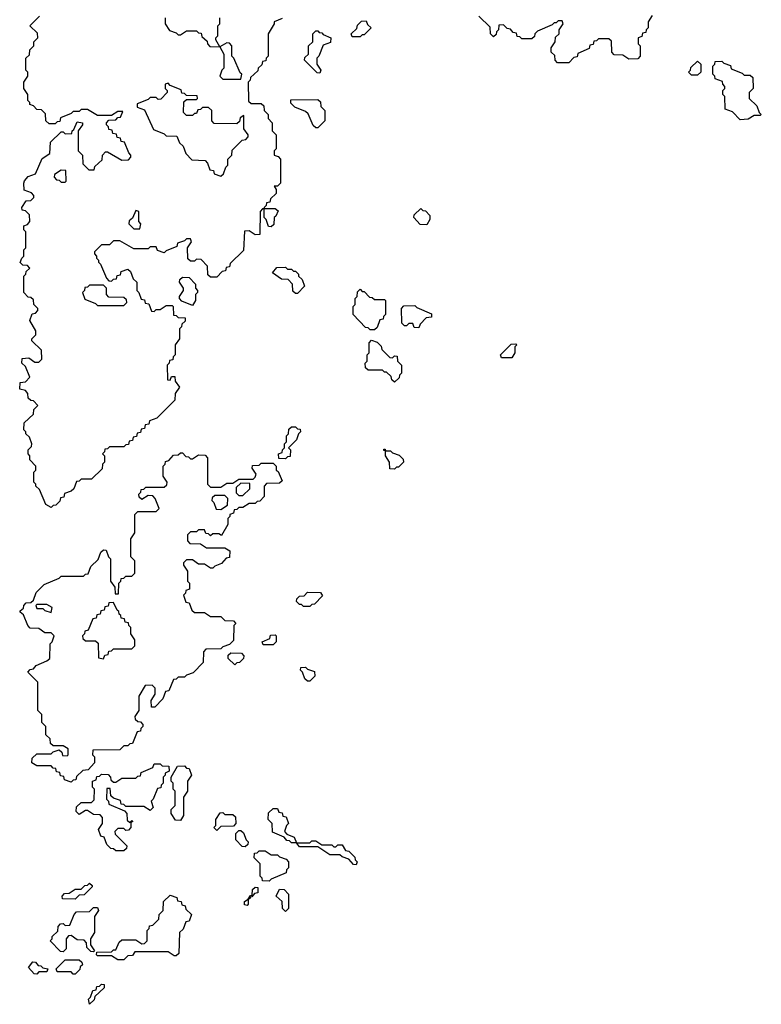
# Model space of a CAD drawing. Extents: x 2776963 to 2884430, y 684484 to 829250.
# Tile 189 of 256: x 2859970 to 2863640, y 772260 to 777135. Entities that reach past the tile are written whole.
import ezdxf

# ---------------------------------------------------------------- set-up
doc = ezdxf.new("R2010")
doc.units = 0

msp = doc.modelspace()

# ---------------------------------------------------------------- linework, layer by layer
at = {"layer": '0CON20XD'}
for points in [[(2860125, 774720), (2860100, 774735), (2860068.3, 774808.3), (2860050, 774825), (2860050, 774835), (2860040, 774845), (2860040, 774895), (2860050, 774905), (2860050, 774925), (2860020, 774955), (2860020, 774975), (2860012.5, 774985), (2860012.5, 775005), (2860028.3, 775021.7), (2860030, 775035), (2860018.3, 775068.3), (2860000, 775085), (2860000, 775095), (2859990, 775105), (2859991.7, 775138.3), (2860038.3, 775181.7), (2860040, 775205), (2860060, 775225), (2860038.3, 775248.3), (2860025, 775250), (2860011.7, 775261.7), (2860010, 775285), (2859998.3, 775298.3), (2859970, 775305), (2859971.7, 775338.3), (2859998.3, 775341.7), (2860020, 775365), (2859998.3, 775418.3), (2859980, 775435), (2859981.7, 775458.3), (2860015, 775460), (2860045, 775440), (2860065, 775440), (2860080, 775455), (2860078.3, 775498.3), (2860030, 775545), (2860030, 775555), (2860050, 775575), (2860050, 775595), (2860020, 775645), (2860031.7, 775678.3), (2860048.3, 775681.7), (2860060, 775695), (2860060, 775705), (2860040, 775725), (2860038.3, 775748.3), (2860025, 775760), (2860011.7, 775761.7), (2859990, 775785), (2859990, 775865), (2860000, 775875), (2860001.7, 775888.3), (2860020, 775905), (2860008.3, 775918.3), (2859985, 775920), (2859972.5, 775932.5), (2859980, 775955), (2859990, 775965), (2859990, 775995), (2860000, 776005), (2860000, 776085), (2859990, 776095), (2859990, 776115), (2860008.3, 776121.7), (2860020, 776135), (2860018.3, 776168.3), (2859998.3, 776188.3), (2859981.7, 776191.7), (2859980, 776205), (2860001.7, 776238.3), (2860025, 776240), (2860040, 776255), (2860040, 776265), (2860028.3, 776278.3), (2859991.7, 776291.7), (2859990, 776325), (2859993, 776337), (2860011.7, 776358.3), (2860048.3, 776371.7), (2860081.7, 776448.3), (2860118.3, 776471.7), (2860121.7, 776528.3), (2860175, 776580), (2860185, 776580), (2860195, 776570), (2860228.3, 776571.7), (2860230, 776585), (2860238.3, 776591.7), (2860255, 776630), (2860280, 776625), (2860280, 776615), (2860260, 776585), (2860260, 776485), (2860280, 776465), (2860281.7, 776421.7), (2860311.7, 776391.7), (2860338.3, 776391.7), (2860341.7, 776408.3), (2860378.3, 776441.7), (2860380, 776465), (2860395, 776480), (2860405, 776480), (2860475, 776440), (2860508.3, 776441.7), (2860520, 776455), (2860520, 776465), (2860510, 776475), (2860488.3, 776528.3), (2860471.7, 776531.7), (2860468.3, 776548.3), (2860451.7, 776551.7), (2860448.3, 776568.3), (2860431.7, 776571.7), (2860428.3, 776588.3), (2860411.7, 776591.7), (2860410, 776605), (2860400, 776615), (2860400, 776625), (2860411.7, 776638.3), (2860445, 776640), (2860455, 776650), (2860468.3, 776651.7), (2860480, 776680), (2860455, 776680), (2860425, 776660), (2860355, 776660), (2860305, 776690), (2860275, 776690), (2860265, 776680), (2860235, 776680), (2860225, 776670), (2860171.7, 776648.3), (2860168.3, 776631.7), (2860155, 776630), (2860145, 776620), (2860115, 776620), (2860100, 776635), (2860098.3, 776668.3), (2860078.3, 776688.3), (2860055, 776690), (2860038.3, 776708.3), (2860020, 776715), (2860020, 776725), (2860010, 776735), (2860010, 776765), (2859990, 776795), (2859990, 776825), (2860010, 776855), (2860010, 776875), (2860000, 776885), (2860000, 776945), (2860018.3, 776961.7), (2860020, 776985), (2860040, 777005), (2860040, 777025), (2860060, 777045), (2860058.3, 777068.3), (2860020, 777105), (2860068.3, 777151.7)], [(2861230, 777125), (2861230, 777115), (2861200, 777065), (2861200, 776955), (2861190, 776945), (2861188.3, 776931.7), (2861171.7, 776928.3), (2861168.3, 776911.7), (2861150, 776895), (2861148.3, 776881.7), (2861111.7, 776848.3), (2861110, 776835), (2861100, 776825), (2861101.7, 776731.7), (2861115, 776720), (2861165, 776720), (2861178.3, 776708.3), (2861180, 776685), (2861200, 776665), (2861200, 776645), (2861220, 776625), (2861220, 776585), (2861240, 776565), (2861240, 776495), (2861230, 776485), (2861230, 776465), (2861248.3, 776458.3), (2861260, 776445), (2861260, 776325), (2861245, 776310), (2861230, 776310), (2861240, 776295), (2861240, 776275), (2861211.7, 776248.3), (2861208.3, 776231.7), (2861191.7, 776228.3), (2861190, 776215), (2861180, 776205), (2861180, 776200), (2861235, 776200), (2861248.3, 776188.3), (2861238.3, 776161.7), (2861230, 776155), (2861228.3, 776121.7), (2861215, 776110), (2861201.7, 776111.7), (2861190, 776145), (2861180, 776155), (2861180, 776200), (2861171.7, 776198.3), (2861160, 776185), (2861158.3, 776071.7), (2861135, 776070), (2861105, 776090), (2861081.7, 776088.3), (2861078.3, 775991.7), (2861011.7, 775928.3), (2861008.3, 775911.7), (2860991.7, 775908.3), (2860988.3, 775891.7), (2860971.7, 775888.3), (2860945, 775860), (2860915, 775860), (2860901.7, 775871.7), (2860900, 775915), (2860868.3, 775948.3), (2860845, 775950), (2860835, 775940), (2860815, 775940), (2860801.7, 775951.7), (2860800, 776005), (2860820, 776035), (2860815, 776050), (2860795, 776050), (2860785, 776040), (2860751.7, 776028.3), (2860748.3, 776011.7), (2860695, 775990), (2860685, 775980), (2860651.7, 775991.7), (2860645, 776010), (2860615, 776010), (2860605, 776000), (2860535, 776000), (2860465, 776040), (2860435, 776040), (2860415, 776020), (2860375, 776020), (2860340, 775985), (2860340, 775975), (2860350, 775965), (2860350, 775955), (2860360, 775945), (2860360, 775935), (2860370, 775925), (2860400, 775855), (2860411.7, 775841.7), (2860425, 775840), (2860435, 775850), (2860448.3, 775851.7), (2860451.7, 775868.3), (2860468.3, 775871.7), (2860471.7, 775888.3), (2860505, 775900), (2860518.3, 775888.3), (2860531.7, 775851.7), (2860550, 775835), (2860550, 775795), (2860560, 775785), (2860571.7, 775751.7), (2860588.3, 775748.3), (2860591.7, 775731.7), (2860608.3, 775728.3), (2860621.7, 775691.7), (2860635, 775690), (2860645, 775700), (2860665, 775700), (2860695, 775720), (2860725, 775720), (2860730, 775715), (2860731.7, 775671.7), (2860745, 775670), (2860755, 775660), (2860788.3, 775658.3), (2860788.3, 775641.7), (2860771.7, 775628.3), (2860770, 775615), (2860760, 775605), (2860760, 775555), (2860740, 775525), (2860740, 775475), (2860730, 775465), (2860728.3, 775451.7), (2860711.7, 775448.3), (2860710, 775435), (2860700, 775425), (2860701.7, 775351.7), (2860715, 775350), (2860721.7, 775368.3), (2860738.3, 775368.3), (2860740, 775345), (2860760, 775315), (2860740, 775285), (2860738.3, 775251.7), (2860648.3, 775161.7), (2860611.7, 775148.3), (2860608.3, 775131.7), (2860591.7, 775128.3), (2860588.3, 775111.7), (2860571.7, 775108.3), (2860568.3, 775091.7), (2860551.7, 775088.3), (2860548.3, 775071.7), (2860531.7, 775068.3), (2860528.3, 775051.7), (2860511.7, 775048.3), (2860508.3, 775031.7), (2860495, 775030), (2860485, 775020), (2860415, 775020), (2860405, 775010), (2860391.7, 775008.3), (2860390, 774995), (2860380, 774985), (2860390, 774975), (2860390, 774945), (2860380, 774935), (2860378.3, 774911.7), (2860325, 774860), (2860275, 774860), (2860265, 774850), (2860251.7, 774848.3), (2860238.3, 774811.7), (2860225, 774800), (2860191.7, 774788.3), (2860188.3, 774771.7), (2860171.7, 774768.3), (2860168.3, 774751.7), (2860148.3, 774731.7), (2860135, 774730), (2860125, 774720)], [(2860690, 777145), (2860690, 777115), (2860711.7, 777081.7), (2860745, 777070), (2860755, 777060), (2860765, 777060), (2860795, 777080), (2860845, 777080), (2860855, 777070), (2860868.3, 777068.3), (2860871.7, 777051.7), (2860898.3, 777028.3), (2860900, 777015), (2860911.7, 777001.7), (2860960, 777000), (2860940, 777035), (2860940, 777045), (2860950, 777055), (2860950, 777105), (2860960, 777115), (2860960, 777145)], [(2861268.3, 777141.7), (2861230, 777125)], [(2861655, 777050), (2861615, 777050), (2861610, 777065), (2861638.3, 777091.7), (2861641.7, 777108.3), (2861661.7, 777128.3), (2861685, 777130), (2861691.7, 777111.7), (2861710, 777095), (2861675, 777060), (2861665, 777060), (2861655, 777050)], [(2863100, 777155), (2863080, 777125), (2863080, 777095), (2863070, 777085), (2863068.3, 777071.7), (2863051.7, 777068.3), (2863048.3, 777051.7), (2863030, 777045), (2863030, 777015), (2863040, 777005), (2863040, 776955), (2863028.3, 776941.7), (2862985, 776940), (2862955, 776960), (2862911.7, 776961.7), (2862900, 776975), (2862898.3, 777028.3), (2862885, 777040), (2862835, 777040), (2862825, 777030), (2862811.7, 777028.3), (2862808.3, 777011.7), (2862791.7, 777008.3), (2862788.3, 776991.7), (2862731.7, 776968.3), (2862728.3, 776951.7), (2862711.7, 776948.3), (2862688.3, 776921.7), (2862631.7, 776921.7), (2862620, 776935), (2862618.3, 776958.3), (2862600, 776975), (2862600, 776995), (2862620, 777025), (2862621.7, 777048.3), (2862640, 777065), (2862640, 777085), (2862660, 777115), (2862655, 777130), (2862635, 777130), (2862625, 777120), (2862615, 777120), (2862605, 777110), (2862531.7, 777078.3), (2862520, 777065), (2862518.3, 777051.7), (2862505, 777040), (2862455, 777040), (2862445, 777050), (2862431.7, 777051.7), (2862428.3, 777068.3), (2862411.7, 777071.7), (2862398.3, 777088.3), (2862381.7, 777091.7), (2862365, 777110), (2862341.7, 777108.3), (2862340, 777085), (2862330, 777075), (2862328.3, 777061.7), (2862315, 777050), (2862300, 777065), (2862298.3, 777098.3), (2862241.7, 777151.7)], [(2861455, 776870), (2861441.7, 776871.7), (2861380, 776935), (2861381.7, 776948.3), (2861400, 776965), (2861400, 777005), (2861420, 777025), (2861420, 777065), (2861435, 777080), (2861445, 777080), (2861451.7, 777071.7), (2861465, 777070), (2861471.7, 777061.7), (2861510, 777045), (2861508.3, 777021.7), (2861471.7, 777008.3), (2861450, 776955), (2861440, 776945), (2861440, 776915), (2861460, 776885), (2861455, 776870)], [(2861065, 776840), (2861070, 776865), (2861061.7, 776871.7), (2861030, 776945), (2861020, 776955), (2861020, 777005), (2861008.3, 777018.3), (2860995, 777020), (2860960, 777000), (2860980, 776965), (2860980, 776895), (2860970, 776885), (2860960, 776855), (2860975, 776840), (2861065, 776840)], [(2863325, 776860), (2863295, 776860), (2863280, 776875), (2863290, 776885), (2863291.7, 776898.3), (2863325, 776930), (2863340, 776915), (2863340, 776875), (2863325, 776860)], [(2863535, 776640), (2863498.3, 776678.3), (2863461.7, 776691.7), (2863460, 776755), (2863450, 776765), (2863450, 776785), (2863460, 776795), (2863460, 776805), (2863450, 776815), (2863448.3, 776828.3), (2863411.7, 776841.7), (2863410, 776855), (2863400, 776865), (2863400, 776905), (2863410, 776915), (2863411.7, 776928.3), (2863445, 776930), (2863455, 776920), (2863488.3, 776908.3), (2863491.7, 776891.7), (2863545, 776870), (2863555, 776860), (2863585, 776860), (2863598.3, 776848.3), (2863600, 776795), (2863580, 776775), (2863580, 776745), (2863618.3, 776708.3), (2863630, 776675), (2863640, 776665), (2863635, 776660), (2863605, 776660), (2863575, 776642.5), (2863535, 776640)], [(2860965, 776360), (2860978.3, 776371.7), (2860990, 776405), (2861000, 776415), (2861000, 776445), (2861020, 776465), (2861021.7, 776488.3), (2861071.7, 776538.3), (2861088.3, 776541.7), (2861100, 776555), (2861100, 776565), (2861080, 776595), (2861080, 776660), (2861061.7, 776648.3), (2861058.3, 776631.7), (2861045, 776620), (2860931.7, 776621.7), (2860920, 776635), (2860920, 776685), (2860905, 776700), (2860875, 776700), (2860865, 776690), (2860851.7, 776688.3), (2860845, 776670), (2860835, 776670), (2860825, 776660), (2860795, 776660), (2860780, 776675), (2860781.7, 776728.3), (2860795, 776740), (2860845, 776740), (2860850, 776745), (2860848.3, 776758.3), (2860795, 776760), (2860785, 776770), (2860771.7, 776771.7), (2860768.3, 776788.3), (2860715, 776810), (2860705, 776820), (2860690, 776815), (2860690, 776795), (2860700, 776785), (2860700, 776775), (2860668.3, 776741.7), (2860655, 776740), (2860645, 776750), (2860615, 776750), (2860605, 776740), (2860551.7, 776718.3), (2860551.7, 776701.7), (2860588.3, 776688.3), (2860631.7, 776591.7), (2860685, 776570), (2860695, 776560), (2860748.3, 776558.3), (2860760, 776525), (2860778.3, 776508.3), (2860791.7, 776471.7), (2860821.7, 776441.7), (2860888.3, 776438.3), (2860900, 776425), (2860911.7, 776391.7), (2860928.3, 776388.3), (2860931.7, 776371.7), (2860965, 776360)], [(2861445, 776600), (2861435, 776600), (2861421.7, 776611.7), (2861398.3, 776668.3), (2861385, 776680), (2861331.7, 776701.7), (2861311.7, 776721.7), (2861311.7, 776738.3), (2861445, 776740), (2861458.3, 776728.3), (2861460, 776705), (2861480, 776685), (2861480, 776635), (2861445, 776600)], [(2860195, 776330), (2860200, 776335), (2860198.3, 776388.3), (2860175, 776390), (2860141.7, 776368.3), (2860140, 776355), (2860151.7, 776341.7), (2860165, 776340), (2860175, 776330), (2860195, 776330)], [(2861985, 776120), (2861951.7, 776121.7), (2861920, 776155), (2861921.7, 776168.3), (2861955, 776200), (2861965, 776190), (2861978.3, 776188.3), (2862000, 776165), (2862000, 776145), (2861985, 776120)], [(2860565, 776100), (2860570, 776125), (2860560, 776135), (2860560, 776185), (2860545, 776190), (2860528.3, 776151.7), (2860511.7, 776138.3), (2860510, 776125), (2860535, 776100), (2860565, 776100)], [(2861345, 775780), (2861335, 775780), (2861321.7, 775791.7), (2861320, 775825), (2861298.3, 775848.3), (2861265, 775850), (2861221.7, 775881.7), (2861241.7, 775908.3), (2861285, 775910), (2861295, 775900), (2861315, 775900), (2861325, 775890), (2861335, 775890), (2861350, 775875), (2861350, 775865), (2861368.3, 775848.3), (2861380, 775815), (2861345, 775780)], [(2860825, 775720), (2860771.7, 775741.7), (2860760, 775755), (2860760, 775765), (2860780, 775795), (2860780, 775805), (2860760, 775835), (2860761.7, 775848.3), (2860775, 775860), (2860808.3, 775858.3), (2860840, 775825), (2860840, 775805), (2860850, 775795), (2860850, 775785), (2860840, 775775), (2860840, 775745), (2860825, 775720)], [(2860485, 775720), (2860500, 775735), (2860498.3, 775748.3), (2860485, 775760), (2860411.7, 775761.7), (2860400, 775775), (2860400, 775805), (2860385, 775820), (2860315, 775820), (2860305, 775810), (2860291.7, 775808.3), (2860290, 775795), (2860280, 775785), (2860291.7, 775751.7), (2860345, 775730), (2860355, 775720), (2860485, 775720)], [(2861725, 775600), (2861705, 775600), (2861695, 775610), (2861681.7, 775611.7), (2861620, 775675), (2861620, 775715), (2861630, 775725), (2861630, 775755), (2861640, 775765), (2861641.7, 775788.3), (2861655, 775800), (2861665, 775790), (2861675, 775790), (2861701.7, 775761.7), (2861715, 775760), (2861725, 775750), (2861775, 775750), (2861780, 775745), (2861780, 775675), (2861770, 775665), (2861768.3, 775651.7), (2861751.7, 775648.3), (2861738.3, 775611.7), (2861725, 775600)], [(2861945, 775610), (2861921.7, 775611.7), (2861915, 775630), (2861895, 775630), (2861885, 775620), (2861875, 775620), (2861861.7, 775631.7), (2861860, 775705), (2861871.7, 775718.3), (2861925, 775720), (2861935, 775710), (2862008.3, 775678.3), (2862008.3, 775661.7), (2861981.7, 775658.3), (2861951.7, 775628.3), (2861945, 775610)], [(2861825, 775340), (2861811.7, 775351.7), (2861808.3, 775368.3), (2861785, 775390), (2861775, 775390), (2861765, 775400), (2861695, 775400), (2861681.7, 775411.7), (2861680, 775435), (2861690, 775445), (2861690, 775475), (2861700, 775485), (2861700, 775535), (2861711.7, 775548.3), (2861738.3, 775538.3), (2861758.3, 775518.3), (2861761.7, 775501.7), (2861801.7, 775461.7), (2861815, 775460), (2861825, 775470), (2861838.3, 775468.3), (2861840, 775445), (2861860, 775425), (2861860, 775385), (2861850, 775375), (2861848.3, 775361.7), (2861825, 775340)], [(2862405, 775460), (2862355, 775460), (2862350, 775475), (2862401.7, 775528.3), (2862425, 775530), (2862430, 775525), (2862420, 775515), (2862420, 775485), (2862405, 775460)], [(2861285, 774960), (2861251.7, 774961.7), (2861250, 774985), (2861268.3, 774991.7), (2861270, 775005), (2861280, 775015), (2861280, 775035), (2861290, 775045), (2861290, 775075), (2861300, 775085), (2861301.7, 775108.3), (2861315, 775120), (2861335, 775120), (2861345, 775110), (2861358.3, 775108.3), (2861360, 775095), (2861350, 775085), (2861340, 775055), (2861300, 775015), (2861310, 775005), (2861308.3, 774971.7), (2861295, 774970), (2861285, 774960)], [(2860225, 773360), (2860191.7, 773371.7), (2860188.3, 773388.3), (2860171.7, 773391.7), (2860168.3, 773408.3), (2860151.7, 773411.7), (2860148.3, 773428.3), (2860135, 773430), (2860125, 773440), (2860055, 773440), (2860030, 773455), (2860031.7, 773478.3), (2860055, 773500), (2860125, 773500), (2860135, 773510), (2860165, 773520), (2860178.3, 773508.3), (2860181.7, 773491.7), (2860205, 773490), (2860210, 773495), (2860210, 773525), (2860185, 773540), (2860135, 773540), (2860121.7, 773551.7), (2860120, 773575), (2860100, 773595), (2860100, 773635), (2860080, 773655), (2860080, 773695), (2860060, 773715), (2860060, 773855), (2860010, 773905), (2860021.7, 773918.3), (2860038.3, 773921.7), (2860051.7, 773938.3), (2860105, 773960), (2860118.3, 773971.7), (2860120, 774045), (2860130, 774055), (2860140, 774085), (2860125, 774100), (2860095, 774100), (2860065, 774120), (2860021.7, 774121.7), (2860010, 774135), (2859988.3, 774188.3), (2859971.7, 774201.7), (2859971.7, 774208.3), (2859988.3, 774221.7), (2859990, 774235), (2860001.7, 774248.3), (2860025, 774250), (2860038.3, 774261.7), (2860051.7, 774298.3), (2860091.7, 774338.3), (2860165, 774370), (2860175, 774380), (2860285, 774380), (2860295, 774390), (2860308.3, 774391.7), (2860321.7, 774428.3), (2860358.3, 774461.7), (2860371.7, 774498.3), (2860385, 774510), (2860398.3, 774508.3), (2860410, 774475), (2860420, 774465), (2860420, 774355), (2860440, 774325), (2860441.7, 774291.7), (2860458.3, 774291.7), (2860460, 774345), (2860470, 774355), (2860471.7, 774368.3), (2860485, 774370), (2860495, 774380), (2860525, 774380), (2860540, 774395), (2860540, 774455), (2860520, 774475), (2860520, 774565), (2860540, 774595), (2860540, 774685), (2860555, 774700), (2860645, 774700), (2860660, 774715), (2860640, 774765), (2860628.3, 774778.3), (2860605, 774780), (2860575, 774760), (2860561.7, 774771.7), (2860560, 774785), (2860570, 774795), (2860571.7, 774808.3), (2860585, 774810), (2860595, 774820), (2860685, 774820), (2860698.3, 774831.7), (2860700, 774845), (2860680, 774875), (2860680, 774925), (2860690, 774935), (2860691.7, 774948.3), (2860708.3, 774951.7), (2860731.7, 774978.3), (2860755, 774980), (2860765, 774990), (2860775, 774990), (2860791.7, 774971.7), (2860805, 774970), (2860815, 774960), (2860825, 774960), (2860855, 774980), (2860888.3, 774978.3), (2860900, 774965), (2860900, 774835), (2860915, 774820), (2860965, 774820), (2860995, 774840), (2861025, 774840), (2861055, 774860), (2861125, 774860), (2861135, 774870), (2861140, 774885), (2861120, 774915), (2861121.7, 774928.3), (2861155, 774930), (2861165, 774940), (2861225, 774940), (2861240, 774925), (2861240, 774905), (2861248.3, 774898.3), (2861268.3, 774851.7), (2861255, 774840), (2861191.7, 774838.3), (2861180, 774825), (2861180, 774775), (2861158.3, 774751.7), (2861145, 774750), (2861135, 774740), (2861105, 774740), (2861075, 774720), (2861055, 774720), (2861045, 774710), (2861031.7, 774708.3), (2861028.3, 774691.7), (2861010, 774685), (2861010, 774675), (2861000, 774665), (2861000, 774635), (2860968.3, 774581.7), (2860955, 774590), (2860925, 774590), (2860915, 774580), (2860905, 774590), (2860891.7, 774591.7), (2860885, 774610), (2860855, 774610), (2860845, 774600), (2860815, 774600), (2860800, 774585), (2860800, 774555), (2860811.7, 774541.7), (2860865, 774540), (2860895, 774520), (2860985, 774520), (2861010, 774505), (2861008.3, 774471.7), (2860991.7, 774468.3), (2860968.3, 774441.7), (2860935, 774430), (2860925, 774420), (2860915, 774420), (2860885, 774440), (2860855, 774440), (2860825, 774460), (2860795, 774460), (2860780, 774445), (2860780, 774435), (2860800, 774405), (2860800, 774355), (2860810, 774345), (2860810, 774315), (2860791.7, 774308.3), (2860790, 774295), (2860780, 774285), (2860791.7, 774251.7), (2860808.3, 774248.3), (2860821.7, 774211.7), (2860835, 774200), (2860885, 774200), (2860915, 774180), (2860965, 774180), (2860985, 774160), (2861028.3, 774158.3), (2861040, 774145), (2861030, 774135), (2861028.3, 774061.7), (2861008.3, 774041.7), (2860975, 774030), (2860965, 774020), (2860891.7, 774018.3), (2860880, 774005), (2860878.3, 773951.7), (2860828.3, 773901.7), (2860795, 773890), (2860785, 773880), (2860755, 773880), (2860745, 773870), (2860731.7, 773868.3), (2860708.3, 773811.7), (2860691.7, 773808.3), (2860678.3, 773771.7), (2860638.3, 773731.7), (2860621.7, 773731.7), (2860620, 773765), (2860640, 773795), (2860640, 773825), (2860625, 773840), (2860591.7, 773838.3), (2860560, 773785), (2860560, 773715), (2860540, 773685), (2860541.7, 773671.7), (2860555, 773660), (2860568.3, 773658.3), (2860580, 773645), (2860580, 773635), (2860570, 773625), (2860568.3, 773611.7), (2860551.7, 773608.3), (2860528.3, 773551.7), (2860515, 773550), (2860505, 773540), (2860485, 773540), (2860465, 773520), (2860331.7, 773518.3), (2860330, 773495), (2860340, 773485), (2860340, 773455), (2860308.3, 773421.7), (2860281.7, 773418.3), (2860251.7, 773388.3), (2860248.3, 773371.7), (2860235, 773370), (2860225, 773360)], [(2861825, 774910), (2861801.7, 774911.7), (2861800, 774945), (2861780, 774975), (2861780, 775000), (2861771.7, 775001.7), (2861771.7, 775008.3), (2861778.3, 775008.3), (2861780, 775000), (2861805, 775000), (2861815, 774990), (2861848.3, 774978.3), (2861868.3, 774958.3), (2861870, 774945), (2861845, 774920), (2861835, 774920), (2861825, 774910)], [(2861075, 774780), (2861108.3, 774811.7), (2861108.3, 774838.3), (2861065, 774840), (2861041.7, 774818.3), (2861041.7, 774791.7), (2861055, 774780), (2861075, 774780)], [(2860965, 774710), (2860998.3, 774731.7), (2861000, 774765), (2860985, 774780), (2860935, 774780), (2860921.7, 774768.3), (2860920, 774755), (2860930, 774745), (2860941.7, 774711.7), (2860965, 774710)], [(2861405, 774230), (2861375, 774230), (2861365, 774240), (2861355, 774240), (2861340, 774255), (2861341.7, 774268.3), (2861355, 774280), (2861378.3, 774281.7), (2861395, 774300), (2861458.3, 774298.3), (2861468.3, 774281.7), (2861428.3, 774241.7), (2861415, 774240), (2861405, 774230)], [(2860385, 773970), (2860391.7, 773988.3), (2860408.3, 773991.7), (2860411.7, 774008.3), (2860425, 774010), (2860435, 774020), (2860525, 774020), (2860540, 774035), (2860540, 774065), (2860520, 774095), (2860520, 774125), (2860510, 774135), (2860508.3, 774148.3), (2860491.7, 774151.7), (2860488.3, 774168.3), (2860471.7, 774171.7), (2860470, 774185), (2860461.7, 774191.7), (2860460, 774205), (2860451.7, 774211.7), (2860435, 774250), (2860411.7, 774248.3), (2860408.3, 774231.7), (2860391.7, 774228.3), (2860388.3, 774211.7), (2860371.7, 774208.3), (2860368.3, 774191.7), (2860351.7, 774188.3), (2860348.3, 774171.7), (2860331.7, 774168.3), (2860308.3, 774111.7), (2860291.7, 774108.3), (2860290, 774095), (2860280, 774085), (2860281.7, 774071.7), (2860295, 774060), (2860345, 774060), (2860358.3, 774048.3), (2860360, 773975), (2860385, 773970)], [(2860125, 774200), (2860130, 774225), (2860105, 774240), (2860055, 774240), (2860050, 774235), (2860055, 774220), (2860085, 774220), (2860095, 774210), (2860125, 774200)], [(2861225, 774040), (2861175, 774040), (2861170, 774055), (2861208.3, 774071.7), (2861211.7, 774088.3), (2861235, 774090), (2861240, 774085), (2861240, 774055), (2861225, 774040)], [(2861035, 773940), (2861001.7, 773971.7), (2861001.7, 773988.3), (2861015, 774000), (2861068.3, 773998.3), (2861080, 773985), (2861078.3, 773971.7), (2861058.3, 773951.7), (2861045, 773950), (2861035, 773940)], [(2861405, 773860), (2861395, 773860), (2861381.7, 773871.7), (2861370, 773905), (2861360, 773915), (2861361.7, 773928.3), (2861385, 773930), (2861395, 773920), (2861428.3, 773908.3), (2861430, 773885), (2861405, 773860)], [(2860485, 773020), (2860445, 773020), (2860435, 773030), (2860421.7, 773031.7), (2860401.7, 773051.7), (2860388.3, 773088.3), (2860371.7, 773091.7), (2860360, 773125), (2860380, 773155), (2860380, 773185), (2860368.3, 773198.3), (2860335, 773200), (2860305, 773220), (2860295, 773220), (2860265, 773200), (2860250, 773215), (2860251.7, 773238.3), (2860275, 773260), (2860325, 773260), (2860338.3, 773271.7), (2860340, 773325), (2860330, 773335), (2860330, 773365), (2860348.3, 773371.7), (2860351.7, 773388.3), (2860365, 773390), (2860375, 773400), (2860408.3, 773398.3), (2860420, 773385), (2860421.7, 773371.7), (2860435, 773360), (2860445, 773360), (2860475, 773380), (2860545, 773380), (2860555, 773390), (2860568.3, 773391.7), (2860571.7, 773408.3), (2860628.3, 773431.7), (2860635, 773450), (2860665, 773450), (2860675, 773440), (2860708.3, 773438.3), (2860710, 773415), (2860690, 773405), (2860690, 773395), (2860680, 773385), (2860680, 773355), (2860670, 773345), (2860668.3, 773331.7), (2860651.7, 773328.3), (2860630, 773275), (2860620, 773265), (2860630, 773235), (2860615, 773220), (2860585, 773240), (2860495, 773240), (2860485, 773250), (2860471.7, 773251.7), (2860468.3, 773268.3), (2860435, 773280), (2860421.7, 773291.7), (2860418.3, 773328.3), (2860401.7, 773328.3), (2860400, 773275), (2860410, 773265), (2860411.7, 773251.7), (2860488.3, 773218.3), (2860500, 773205), (2860501.7, 773171.7), (2860515, 773160), (2860525, 773170), (2860530, 773165), (2860520, 773160), (2860520, 773135), (2860508.3, 773121.7), (2860495, 773120), (2860485, 773130), (2860455, 773130), (2860440, 773115), (2860441.7, 773101.7), (2860500, 773045), (2860498.3, 773031.7), (2860485, 773020)], [(2860765, 773170), (2860741.7, 773171.7), (2860720, 773205), (2860720, 773225), (2860740, 773245), (2860740, 773315), (2860730, 773325), (2860730, 773355), (2860720, 773365), (2860720, 773385), (2860751.7, 773438.3), (2860785, 773440), (2860795, 773430), (2860808.3, 773428.3), (2860820, 773395), (2860800, 773365), (2860800, 773315), (2860780, 773285), (2860780, 773195), (2860765, 773170)], [(2861635, 772950), (2861621.7, 772951.7), (2861598.3, 772978.3), (2861565, 772990), (2861555, 773000), (2861505, 773000), (2861445, 773040), (2861355, 773040), (2861340, 773060), (2861315, 773060), (2861305, 773070), (2861291.7, 773071.7), (2861278.3, 773088.3), (2861221.7, 773111.7), (2861220, 773155), (2861200, 773175), (2861201.7, 773208.3), (2861225, 773230), (2861245, 773230), (2861251.7, 773211.7), (2861268.3, 773208.3), (2861271.7, 773191.7), (2861288.3, 773188.3), (2861300, 773155), (2861290, 773145), (2861280, 773115), (2861291.7, 773101.7), (2861328.3, 773088.3), (2861340, 773060), (2861405, 773060), (2861415, 773070), (2861435, 773070), (2861465, 773050), (2861515, 773050), (2861525, 773040), (2861535, 773040), (2861545, 773050), (2861565, 773050), (2861581.7, 773021.7), (2861598.3, 773018.3), (2861628.3, 772988.3), (2861630, 772975), (2861640, 772965), (2861635, 772950)], [(2860945, 773120), (2860930, 773135), (2860940, 773145), (2860940, 773175), (2860961.7, 773208.3), (2860975, 773210), (2860985, 773200), (2861025, 773200), (2861038.3, 773188.3), (2861040, 773155), (2861028.3, 773141.7), (2860965, 773140), (2860945, 773120)], [(2861085, 773040), (2861071.7, 773041.7), (2861040, 773075), (2861040, 773105), (2861055, 773120), (2861065, 773120), (2861078.3, 773108.3), (2861090, 773075), (2861100, 773065), (2861098.3, 773051.7), (2861085, 773040)], [(2861205, 772870), (2861171.7, 772871.7), (2861170, 772885), (2861160, 772895), (2861160, 772955), (2861130, 772985), (2861131.7, 773008.3), (2861145, 773010), (2861155, 773020), (2861185, 773020), (2861215, 773000), (2861245, 773000), (2861255, 772990), (2861288.3, 772978.3), (2861300, 772965), (2861300, 772935), (2861290, 772925), (2861288.3, 772911.7), (2861215, 772880), (2861205, 772870)], [(2860245, 772780), (2860181.7, 772781.7), (2860180, 772795), (2860191.7, 772808.3), (2860215, 772810), (2860245, 772830), (2860275, 772830), (2860291.7, 772848.3), (2860305, 772850), (2860315, 772860), (2860328.3, 772848.3), (2860328.3, 772841.7), (2860288.3, 772801.7), (2860265, 772800), (2860245, 772780)], [(2861095, 772750), (2861081.7, 772751.7), (2861081.7, 772768.3), (2861100, 772780), (2861111.7, 772798.3), (2861120, 772800), (2861121.7, 772828.3), (2861135, 772840), (2861148.3, 772838.3), (2861148.3, 772811.7), (2861131.7, 772808.3), (2861118.3, 772791.7), (2861110, 772790), (2861108.3, 772781.7), (2861100, 772780), (2861100, 772755), (2861095, 772750)], [(2860485, 772480), (2860455, 772480), (2860425, 772500), (2860355, 772500), (2860350, 772505), (2860351.7, 772518.3), (2860425, 772520), (2860435, 772530), (2860445, 772530), (2860461.7, 772568.3), (2860475, 772580), (2860545, 772580), (2860575, 772560), (2860588.3, 772561.7), (2860600, 772575), (2860600, 772625), (2860610, 772635), (2860611.7, 772648.3), (2860628.3, 772651.7), (2860658.3, 772681.7), (2860660, 772705), (2860680, 772725), (2860681.7, 772768.3), (2860715, 772800), (2860748.3, 772788.3), (2860751.7, 772771.7), (2860768.3, 772768.3), (2860771.7, 772751.7), (2860788.3, 772748.3), (2860791.7, 772731.7), (2860820, 772705), (2860808.3, 772671.7), (2860791.7, 772668.3), (2860778.3, 772631.7), (2860760, 772615), (2860758.3, 772511.7), (2860745, 772500), (2860735, 772500), (2860705, 772520), (2860540, 772520), (2860528.3, 772501.7), (2860505, 772500), (2860485, 772480)], [(2861285, 772720), (2861270, 772735), (2861268.3, 772768.3), (2861240, 772795), (2861255, 772830), (2861278.3, 772828.3), (2861300, 772805), (2861300, 772735), (2861285, 772720)], [(2860335, 772520), (2860321.7, 772521.7), (2860301.7, 772541.7), (2860300, 772565), (2860288.3, 772578.3), (2860255, 772580), (2860225, 772600), (2860211.7, 772598.3), (2860200, 772585), (2860200, 772535), (2860185, 772520), (2860171.7, 772521.7), (2860120, 772575), (2860130, 772585), (2860130, 772595), (2860158.3, 772621.7), (2860160, 772645), (2860171.7, 772658.3), (2860185, 772660), (2860195, 772650), (2860218.3, 772651.7), (2860240, 772705), (2860251.7, 772718.3), (2860315, 772720), (2860335, 772740), (2860355, 772740), (2860360, 772725), (2860340, 772695), (2860340, 772615), (2860320, 772585), (2860320, 772555), (2860340, 772525), (2860335, 772520)], [(2860055, 772410), (2860041.7, 772411.7), (2860013, 772443), (2860035, 772470), (2860048.3, 772468.3), (2860061.7, 772451.7), (2860075, 772450), (2860085, 772440), (2860110, 772435), (2860105, 772420), (2860065, 772420), (2860055, 772410)], [(2860245, 772410), (2860235, 772410), (2860225, 772420), (2860155, 772420), (2860150, 772435), (2860195, 772480), (2860265, 772480), (2860278.3, 772468.3), (2860280, 772455), (2860270, 772445), (2860268.3, 772431.7), (2860245, 772410)], [(2860315, 772260), (2860310, 772285), (2860320, 772295), (2860331.7, 772328.3), (2860348.3, 772331.7), (2860351.7, 772348.3), (2860365, 772350), (2860375, 772360), (2860388.3, 772358.3), (2860388.3, 772341.7), (2860341.7, 772298.3), (2860338.3, 772281.7), (2860315, 772260)]]:
    msp.add_lwpolyline(points, dxfattribs=at)

doc.saveas('drawing.dxf')
